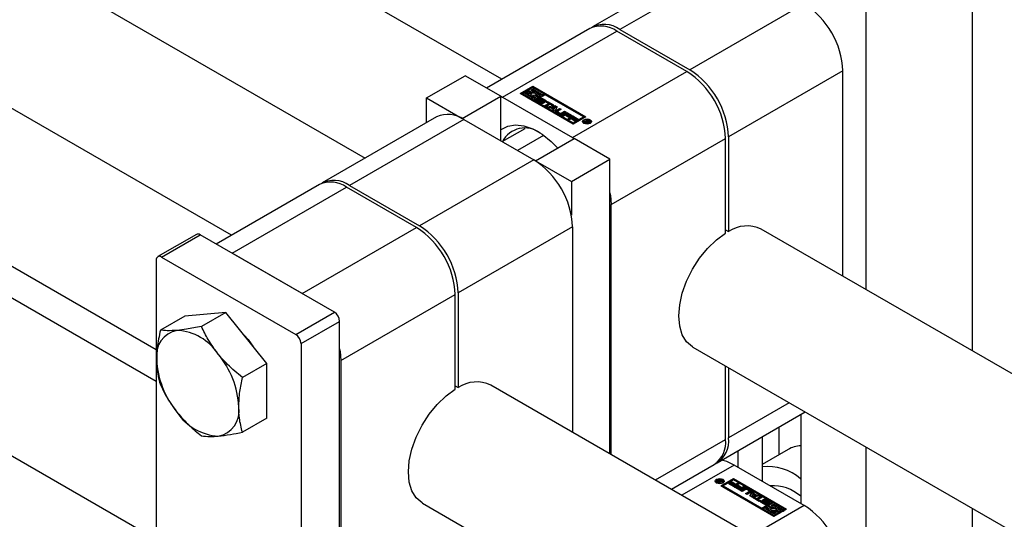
# Paper-space layout 'Sheet1' of a CAD drawing. Header units: millimetres. Extents: x 0 to 23548, y 0 to 16632.
# Tile 20 of 143: x 3109 to 3235, y 5534 to 5598. Entities that reach past the tile are written whole.
import ezdxf

# ---------------------------------------------------------------- set-up
doc = ezdxf.new("R2010")
doc.units = ezdxf.units.MM
doc.linetypes.add('SLD-Sólida', pattern=[0])

psp = doc.layouts.new('Sheet1')

# ---------------------------------------------------------------- linework, layer by layer
at = {"color": 7, "linetype": 'SLD-Sólida', "lineweight": 25, "ltscale": 28}
for p, q in [((3171.059, 5589.94), (2088.609, 6214.825)), ((2079.86, 6199.67), (3153.558, 5579.837)), ((1976.379, 6195.105), (3126.775, 5530.996)), ((3136.411, 5569.938), (2053.961, 6194.823)), ((2045.211, 6179.668), (3126.775, 5555.294)), ((3126.775, 5551.202), (2045.738, 6175.272)), ((3231.338, 5631.484), (3231.338, 5555.142)), ((3217.726, 5623.627), (3217.726, 5563)), ((3197.367, 5605.127), (3182.703, 5596.662)), ((3200.866, 5604.781), (3186.203, 5596.316)), ((3209.838, 5599.602), (3195.174, 5591.136)), ((3182.332, 5596.448), (3169.118, 5588.82)), ((3171.168, 5587.636), (3185.832, 5596.101)), ((3194.803, 5590.922), (3185.832, 5596.101)), ((3186.203, 5596.316), (3195.174, 5591.136)), ((3161.423, 5587.547), (3166.373, 5590.404)), ((3170.951, 5587.761), (3166.373, 5590.404)), ((3180.139, 5582.457), (3194.803, 5590.922)), ((3214.788, 5591.028), (3200.124, 5582.563)), ((3214.788, 5564.696), (3214.788, 5591.028)), ((3173.426, 5588.118), (3175.051, 5589.056)), ((3180.232, 5584.189), (3173.426, 5588.118)), ((3173.55, 5588.047), (3175.051, 5588.913)), ((3173.886, 5588.207), (3173.733, 5588.118)), ((3173.733, 5587.975), (3173.733, 5588.118)), ((3173.733, 5588.118), (3175.156, 5587.297)), ((3173.733, 5587.975), (3175.156, 5587.154)), ((3175.156, 5587.474), (3173.886, 5588.207)), ((3174.315, 5588.454), (3174.162, 5588.366)), ((3174.162, 5588.366), (3174.525, 5588.156)), ((3174.162, 5588.223), (3174.162, 5588.366)), ((3174.162, 5588.223), (3174.513, 5588.02)), ((3174.775, 5588.189), (3174.315, 5588.454)), ((3175.051, 5588.879), (3174.468, 5588.543)), ((3174.468, 5588.543), (3174.929, 5588.277)), ((3174.468, 5588.4), (3174.468, 5588.543)), ((3174.468, 5588.4), (3174.929, 5588.134)), ((3174.513, 5588.088), (3174.513, 5587.945)), ((3174.753, 5588.016), (3174.775, 5588.046)), ((3174.775, 5588.543), (3175.051, 5588.702)), ((3174.985, 5588.422), (3174.775, 5588.543)), ((3174.775, 5588.046), (3174.775, 5588.189)), ((3174.899, 5588.472), (3175.051, 5588.559)), ((3174.929, 5588.134), (3174.929, 5588.277)), ((3175.051, 5589.056), (3181.857, 5585.127)), ((3175.051, 5588.913), (3175.051, 5589.056)), ((3181.733, 5585.056), (3175.051, 5588.913)), ((3176.474, 5588.057), (3175.051, 5588.879)), ((3175.051, 5588.702), (3176.321, 5587.969)), ((3175.051, 5588.559), (3175.051, 5588.702)), ((3175.051, 5588.559), (3175.316, 5588.406)), ((3175.739, 5587.633), (3175.278, 5587.898)), ((3176.628, 5587.969), (3175.31, 5587.208)), ((3175.432, 5587.987), (3175.892, 5587.721)), ((3175.432, 5587.844), (3175.432, 5587.987)), ((3175.654, 5588.211), (3176.321, 5587.826)), ((3176.045, 5587.81), (3175.682, 5588.019)), ((3175.694, 5588.012), (3175.694, 5588.088)), ((3176.321, 5587.969), (3176.474, 5588.057)), ((3176.321, 5587.826), (3176.321, 5587.969)), ((3176.321, 5587.826), (3176.474, 5587.914)), ((3176.474, 5587.914), (3176.474, 5588.057)), ((3181.55, 5585.127), (3176.628, 5587.969)), ((3161.423, 5587.547), (3166.002, 5584.904)), ((3161.423, 5584.377), (3161.423, 5587.547)), ((3166.002, 5584.904), (3170.951, 5587.761)), ((3170.951, 5582.046), (3170.951, 5587.761)), ((3170.951, 5587.756), (3171.168, 5587.636)), ((3171.168, 5587.636), (3180.139, 5582.457)), ((3175.156, 5587.297), (3175.739, 5587.633)), ((3175.432, 5587.633), (3175.156, 5587.474)), ((3175.156, 5587.154), (3175.739, 5587.49)), ((3175.156, 5587.154), (3175.156, 5587.297)), ((3175.222, 5587.754), (3175.432, 5587.633)), ((3175.222, 5587.611), (3175.222, 5587.754)), ((3175.222, 5587.611), (3175.308, 5587.561)), ((3175.31, 5587.208), (3175.31, 5587.065)), ((3175.31, 5587.208), (3180.232, 5584.366)), ((3175.31, 5587.065), (3180.232, 5584.223)), ((3175.432, 5587.844), (3175.892, 5587.578)), ((3176.027, 5586.869), (3175.645, 5587.09)), ((3175.654, 5587.327), (3175.812, 5587.236)), ((3175.654, 5587.184), (3175.654, 5587.327)), ((3175.654, 5587.184), (3175.798, 5587.101)), ((3175.739, 5587.49), (3175.739, 5587.633)), ((3175.798, 5587.217), (3175.798, 5587.074)), ((3175.799, 5587.067), (3175.799, 5587.21)), ((3175.812, 5587.236), (3175.809, 5587.234)), ((3175.814, 5587.046), (3175.814, 5587.188)), ((3175.839, 5587.17), (3176.166, 5586.981)), ((3175.839, 5587.027), (3175.839, 5587.17)), ((3175.839, 5587.027), (3176.166, 5586.838)), ((3175.892, 5587.721), (3176.045, 5587.81)), ((3175.892, 5587.578), (3175.892, 5587.721)), ((3175.892, 5587.578), (3176.045, 5587.667)), ((3176.254, 5587.028), (3175.904, 5587.24)), ((3176.043, 5587.359), (3176.043, 5587.216)), ((3176.045, 5587.667), (3176.045, 5587.81)), ((3176.048, 5587.199), (3176.048, 5587.342)), ((3176.064, 5587.181), (3176.064, 5587.324)), ((3176.082, 5587.312), (3176.434, 5587.098)), ((3176.082, 5587.169), (3176.082, 5587.312)), ((3176.082, 5587.169), (3176.434, 5586.956)), ((3176.49, 5587.172), (3176.162, 5587.361)), ((3176.166, 5586.838), (3176.166, 5586.981)), ((3176.212, 5586.821), (3176.212, 5586.963)), ((3176.255, 5586.822), (3176.255, 5586.958)), ((3176.289, 5586.838), (3176.289, 5586.981)), ((3176.306, 5587.473), (3176.688, 5587.252)), ((3176.306, 5587.33), (3176.306, 5587.473)), ((3176.306, 5587.33), (3176.688, 5587.109)), ((3176.434, 5586.956), (3176.434, 5587.098)), ((3176.485, 5586.914), (3176.434, 5586.956)), ((3176.678, 5587.014), (3176.519, 5587.106)), ((3176.53, 5587.1), (3176.53, 5587.118)), ((3176.531, 5587.099), (3176.531, 5587.125)), ((3176.576, 5586.577), (3177.059, 5586.856)), ((3176.688, 5587.109), (3176.688, 5587.252)), ((3176.699, 5586.505), (3177.059, 5586.713)), ((3176.776, 5587.02), (3176.932, 5587.11)), ((3177.059, 5586.856), (3176.776, 5587.02)), ((3177.268, 5586.735), (3176.785, 5586.456)), ((3176.899, 5586.948), (3176.932, 5586.967)), ((3176.932, 5587.11), (3177.709, 5586.662)), ((3176.932, 5586.967), (3176.932, 5587.11)), ((3176.932, 5586.967), (3177.585, 5586.59)), ((3177.059, 5586.713), (3177.059, 5586.856)), ((3177.552, 5586.571), (3177.268, 5586.735)), ((3177.709, 5586.662), (3177.552, 5586.571)), ((3176.785, 5586.456), (3176.576, 5586.577)), ((3176.87, 5586.407), (3177.85, 5586.58)), ((3177.093, 5586.278), (3176.87, 5586.407)), ((3177.06, 5586.297), (3177.85, 5586.437)), ((3177.258, 5586.306), (3177.093, 5586.278)), ((3177.679, 5586.063), (3177.258, 5586.306)), ((3177.862, 5586.412), (3177.471, 5586.345)), ((3177.471, 5586.202), (3177.471, 5586.345)), ((3177.471, 5586.345), (3177.746, 5586.186)), ((3177.471, 5586.202), (3177.746, 5586.043)), ((3177.63, 5585.968), (3177.679, 5586.063)), ((3177.853, 5585.839), (3177.63, 5585.968)), ((3177.679, 5585.939), (3177.679, 5586.063)), ((3177.746, 5586.186), (3177.862, 5586.412)), ((3177.746, 5586.043), (3177.862, 5586.269)), ((3177.746, 5586.043), (3177.746, 5586.186)), ((3177.85, 5586.58), (3178.153, 5586.405)), ((3177.85, 5586.437), (3177.85, 5586.58)), ((3177.85, 5586.437), (3178.095, 5586.296)), ((3178.153, 5586.405), (3177.853, 5585.839)), ((3177.862, 5586.269), (3177.862, 5586.412)), ((3178.021, 5585.948), (3178.483, 5586.214)), ((3178.021, 5585.805), (3178.483, 5586.072)), ((3178.021, 5585.805), (3178.021, 5585.948)), ((3178.464, 5585.463), (3178.021, 5585.719)), ((3178.227, 5585.804), (3178.227, 5585.661)), ((3178.692, 5586.094), (3178.253, 5585.84)), ((3178.253, 5585.767), (3178.547, 5585.597)), ((3178.253, 5585.624), (3178.253, 5585.767)), ((3178.253, 5585.624), (3178.547, 5585.454)), ((3178.483, 5586.214), (3178.692, 5586.094)), ((3178.483, 5586.072), (3178.483, 5586.214)), ((3178.483, 5586.072), (3178.568, 5586.022)), ((3178.547, 5585.454), (3178.547, 5585.597)), ((3178.674, 5585.597), (3179.113, 5585.851)), ((3178.674, 5585.454), (3179.113, 5585.708)), ((3178.674, 5585.454), (3178.674, 5585.597)), ((3178.755, 5585.318), (3179.395, 5585.688)), ((3179.322, 5585.73), (3178.86, 5585.463)), ((3178.879, 5585.247), (3179.395, 5585.545)), ((3179.113, 5585.851), (3179.322, 5585.73)), ((3179.113, 5585.708), (3179.113, 5585.851)), ((3179.113, 5585.708), (3179.199, 5585.658)), ((3179.446, 5585.478), (3179.337, 5585.415)), ((3179.337, 5585.415), (3179.806, 5585.144)), ((3179.337, 5585.272), (3179.337, 5585.415)), ((3179.395, 5585.688), (3180.096, 5585.284)), ((3179.395, 5585.545), (3179.395, 5585.688)), ((3179.395, 5585.545), (3179.972, 5585.212)), ((3179.939, 5585.193), (3179.446, 5585.478)), ((3162.718, 5585.125), (3148.055, 5576.66)), ((3166.218, 5584.779), (3151.555, 5576.314)), ((3166.002, 5584.904), (3166.002, 5584.898)), ((3166.218, 5584.779), (3175.19, 5579.6)), ((3178.963, 5585.199), (3178.755, 5585.318)), ((3179.181, 5585.325), (3178.963, 5585.199)), ((3179.65, 5585.054), (3179.181, 5585.325)), ((3179.337, 5585.272), (3179.682, 5585.073)), ((3179.517, 5584.879), (3180.157, 5585.248)), ((3179.724, 5584.759), (3179.517, 5584.879)), ((3179.64, 5584.807), (3180.157, 5585.105)), ((3179.806, 5585.144), (3179.65, 5585.054)), ((3179.942, 5584.885), (3179.724, 5584.759)), ((3180.096, 5585.284), (3179.939, 5585.193)), ((3180.411, 5584.614), (3179.942, 5584.885)), ((3180.208, 5585.038), (3180.098, 5584.975)), ((3180.098, 5584.975), (3180.567, 5584.705)), ((3180.098, 5584.832), (3180.098, 5584.975)), ((3180.098, 5584.832), (3180.444, 5584.633)), ((3180.157, 5585.248), (3180.857, 5584.844)), ((3180.157, 5585.105), (3180.157, 5585.248)), ((3180.157, 5585.105), (3180.733, 5584.773)), ((3180.7, 5584.754), (3180.208, 5585.038)), ((3181.857, 5585.127), (3180.232, 5584.189)), ((3180.232, 5584.366), (3181.55, 5585.127)), ((3180.232, 5584.223), (3181.55, 5584.984)), ((3180.232, 5584.223), (3180.232, 5584.366)), ((3180.567, 5584.705), (3180.411, 5584.614)), ((3180.857, 5584.844), (3180.7, 5584.754)), ((3181.55, 5585.127), (3181.55, 5584.984)), ((3181.553, 5584.522), (3181.553, 5584.379)), ((3181.553, 5584.379), (3181.579, 5584.293)), ((3181.643, 5584.466), (3182.086, 5584.722)), ((3181.73, 5584.416), (3181.643, 5584.466)), ((3181.935, 5584.535), (3181.73, 5584.416)), ((3181.846, 5584.349), (3181.935, 5584.535)), ((3181.947, 5584.291), (3181.846, 5584.349)), ((3181.9, 5584.318), (3181.935, 5584.392)), ((3181.935, 5584.392), (3181.935, 5584.535)), ((3181.935, 5584.493), (3181.956, 5584.504)), ((3182.008, 5584.453), (3181.947, 5584.291)), ((3182.101, 5584.63), (3181.956, 5584.547)), ((3181.956, 5584.547), (3181.976, 5584.535)), ((3181.956, 5584.404), (3181.956, 5584.547)), ((3181.956, 5584.404), (3181.976, 5584.392)), ((3181.976, 5584.392), (3181.976, 5584.535)), ((3181.976, 5584.392), (3181.983, 5584.388)), ((3182.077, 5584.437), (3182.077, 5584.501)), ((3182.086, 5584.722), (3182.232, 5584.638)), ((3182.086, 5584.622), (3182.086, 5584.722)), ((3182.132, 5584.612), (3182.101, 5584.63)), ((3182.144, 5584.605), (3182.132, 5584.612)), ((3182.154, 5584.598), (3182.144, 5584.605)), ((3182.149, 5584.438), (3182.149, 5584.515)), ((3182.177, 5584.443), (3182.177, 5584.534)), ((3182.188, 5584.446), (3182.188, 5584.556)), ((3182.188, 5584.521), (3182.232, 5584.495)), ((3182.232, 5584.495), (3182.232, 5584.638)), ((3182.282, 5584.497), (3182.282, 5584.599)), ((3182.424, 5584.293), (3182.45, 5584.379)), ((3182.45, 5584.379), (3182.45, 5584.522)), ((3171.119, 5581.949), (3174.066, 5583.651)), ((3176.433, 5582.753), (3173.08, 5580.817)), ((3175.406, 5579.475), (3180.356, 5582.332)), ((3180.139, 5582.457), (3180.351, 5582.329)), ((3184.934, 5579.689), (3180.356, 5582.332)), ((3185.089, 5573.884), (3199.753, 5582.349)), ((3199.753, 5570.2), (3199.753, 5582.349)), ((3200.124, 5582.563), (3200.124, 5570.414)), ((3175.19, 5579.6), (3160.526, 5571.134)), ((3175.406, 5579.475), (3179.985, 5576.831)), ((3175.406, 5579.475), (3175.406, 5579.469)), ((3179.985, 5576.831), (3184.934, 5579.689)), ((3184.934, 5541.926), (3184.934, 5579.689)), ((3179.985, 5576.831), (3179.985, 5572.533)), ((3147.684, 5576.446), (3134.47, 5568.818)), ((3136.52, 5567.634), (3151.183, 5576.099)), ((3160.155, 5570.92), (3151.183, 5576.099)), ((3151.555, 5576.314), (3160.526, 5571.134)), ((3185.089, 5541.837), (3185.089, 5573.884)), ((3145.491, 5562.455), (3160.155, 5570.92)), ((3180.139, 5571.026), (3165.476, 5562.561)), ((3180.139, 5571.026), (3180.139, 5544.694)), ((3199.753, 5570.628), (3200.124, 5570.414)), ((4127.289, 5037.921), (3204.313, 5570.743)), ((3131.924, 5570.057), (3126.974, 5567.2)), ((3127.455, 5567.152), (3132.405, 5570.009)), ((3149.606, 5560.08), (3132.405, 5570.009)), ((3126.775, 5566.759), (3126.775, 5518.318)), ((3127.455, 5567.152), (3144.656, 5557.222)), ((3145.491, 5562.455), (3136.52, 5567.634)), ((3150.441, 5553.882), (3165.104, 5562.347)), ((3165.104, 5550.198), (3165.104, 5562.347)), ((3165.476, 5562.561), (3165.476, 5550.412)), ((3130.425, 5559.584), (3127.306, 5557.784)), ((3135.684, 5560.054), (3130.425, 5559.584)), ((3135.684, 5560.054), (3132.566, 5558.254)), ((3140.943, 5553.512), (3135.684, 5560.054)), ((3144.656, 5557.222), (3149.606, 5560.08)), ((3145.336, 5556.044), (3150.286, 5558.901)), ((3150.286, 5510.46), (3150.286, 5558.901)), ((3145.336, 5556.044), (3145.336, 5507.602)), ((3195.564, 5555.587), (4109.787, 5027.817)), ((3150.441, 5553.882), (3150.441, 5515.3)), ((3140.943, 5553.512), (3137.825, 5551.712)), ((3140.943, 5546.5), (3140.943, 5553.512)), ((3199.753, 5543.767), (3199.753, 5553.169)), ((3200.124, 5552.955), (3200.124, 5543.982)), ((3165.104, 5550.626), (3165.476, 5550.412)), ((4092.64, 5017.919), (3169.665, 5550.741)), ((3207.896, 5548.468), (3200.124, 5543.982)), ((3140.943, 5546.5), (3137.825, 5544.699)), ((3198.674, 5540.777), (3209.947, 5547.284)), ((3209.374, 5546.954), (3209.374, 5535.567)), ((3206.59, 5545.346), (3206.59, 5541.796)), ((3190.749, 5538.57), (3199.753, 5543.767)), ((3204.424, 5544.096), (3204.424, 5538.424)), ((3207.775, 5542.48), (3204.424, 5540.546)), ((3217.726, 5542.793), (3217.726, 5522.996)), ((3201.33, 5542.31), (3201.33, 5540.21)), ((3192.8, 5537.386), (3198.303, 5540.562)), ((3200.866, 5540.478), (3194.155, 5536.604)), ((3209.838, 5535.299), (3200.866, 5540.478)), ((3199.149, 5537.808), (3200.774, 5538.746)), ((3200.774, 5538.746), (3207.579, 5534.817)), ((3200.774, 5538.603), (3200.774, 5538.746)), ((3198.556, 5538.413), (3198.556, 5538.27)), ((3198.556, 5538.27), (3198.581, 5538.184)), ((3198.701, 5538.382), (3198.701, 5538.393)), ((3198.764, 5538.324), (3198.764, 5538.467)), ((3198.92, 5538.213), (3198.774, 5538.297)), ((3198.818, 5538.379), (3198.818, 5538.272)), ((3198.822, 5538.269), (3198.822, 5538.366)), ((3198.848, 5538.416), (3198.848, 5538.496)), ((3198.852, 5538.337), (3198.862, 5538.33)), ((3198.852, 5538.252), (3198.852, 5538.337)), ((3198.862, 5538.33), (3198.873, 5538.323)), ((3198.862, 5538.246), (3198.862, 5538.33)), ((3198.873, 5538.323), (3198.905, 5538.305)), ((3198.873, 5538.24), (3198.873, 5538.323)), ((3198.905, 5538.305), (3199.05, 5538.388)), ((3198.905, 5538.221), (3198.905, 5538.305)), ((3199.363, 5538.469), (3198.92, 5538.213)), ((3198.998, 5538.482), (3199.059, 5538.644)), ((3198.998, 5538.416), (3198.998, 5538.482)), ((3199.022, 5538.404), (3199.059, 5538.501)), ((3199.05, 5538.388), (3199.03, 5538.4)), ((3199.05, 5538.288), (3199.05, 5538.388)), ((3199.059, 5538.644), (3199.16, 5538.586)), ((3199.059, 5538.501), (3199.059, 5538.644)), ((3199.059, 5538.501), (3199.106, 5538.474)), ((3199.16, 5538.586), (3199.07, 5538.4)), ((3199.07, 5538.4), (3199.276, 5538.519)), ((3199.07, 5538.3), (3199.07, 5538.4)), ((3205.955, 5533.879), (3199.149, 5537.808)), ((3200.774, 5538.603), (3199.273, 5537.737)), ((3199.276, 5538.519), (3199.363, 5538.469)), ((3199.276, 5538.418), (3199.276, 5538.519)), ((3199.427, 5538.184), (3199.452, 5538.27)), ((3199.452, 5538.27), (3199.452, 5538.413)), ((3200.774, 5538.569), (3199.456, 5537.808)), ((3199.456, 5537.808), (3204.378, 5534.966)), ((3199.456, 5537.808), (3199.456, 5537.665)), ((3199.456, 5537.665), (3204.378, 5534.823)), ((3200.149, 5538.091), (3200.305, 5538.181)), ((3200.849, 5537.687), (3200.149, 5538.091)), ((3200.273, 5538.019), (3200.305, 5538.038)), ((3200.305, 5538.181), (3200.798, 5537.897)), ((3200.305, 5538.038), (3200.305, 5538.181)), ((3200.305, 5538.038), (3200.798, 5537.754)), ((3200.438, 5538.231), (3200.595, 5538.321)), ((3200.907, 5537.96), (3200.438, 5538.231)), ((3200.562, 5538.159), (3200.595, 5538.178)), ((3200.595, 5538.321), (3201.064, 5538.05)), ((3200.595, 5538.178), (3200.595, 5538.321)), ((3200.595, 5538.178), (3201.064, 5537.907)), ((3207.456, 5534.745), (3200.774, 5538.603)), ((3205.696, 5535.727), (3200.774, 5538.569)), ((3200.798, 5537.897), (3200.907, 5537.96)), ((3200.798, 5537.754), (3200.798, 5537.897)), ((3200.798, 5537.754), (3200.907, 5537.817)), ((3201.489, 5538.056), (3200.849, 5537.687)), ((3200.907, 5537.817), (3200.907, 5537.96)), ((3200.91, 5537.651), (3201.066, 5537.742)), ((3201.61, 5537.247), (3200.91, 5537.651)), ((3201.034, 5537.58), (3201.066, 5537.599)), ((3201.064, 5538.05), (3201.282, 5538.176)), ((3201.064, 5537.907), (3201.064, 5538.05)), ((3201.064, 5537.907), (3201.282, 5538.033)), ((3201.066, 5537.742), (3201.559, 5537.457)), ((3201.066, 5537.599), (3201.066, 5537.742)), ((3201.066, 5537.599), (3201.559, 5537.314)), ((3201.2, 5537.791), (3201.356, 5537.881)), ((3201.668, 5537.52), (3201.2, 5537.791)), ((3201.282, 5538.176), (3201.489, 5538.056)), ((3201.282, 5538.033), (3201.282, 5538.176)), ((3201.282, 5538.033), (3201.365, 5537.985)), ((3201.323, 5537.72), (3201.356, 5537.738)), ((3201.356, 5537.881), (3201.825, 5537.611)), ((3201.356, 5537.738), (3201.356, 5537.881)), ((3201.356, 5537.738), (3201.825, 5537.468)), ((3201.559, 5537.457), (3201.668, 5537.52)), ((3201.559, 5537.314), (3201.559, 5537.457)), ((3202.25, 5537.617), (3201.61, 5537.247)), ((3201.668, 5537.377), (3201.668, 5537.52)), ((3201.683, 5537.205), (3202.145, 5537.472)), ((3201.825, 5537.611), (3202.043, 5537.737)), ((3201.825, 5537.468), (3201.825, 5537.611)), ((3201.825, 5537.468), (3202.043, 5537.594)), ((3202.043, 5537.737), (3202.25, 5537.617)), ((3202.043, 5537.594), (3202.043, 5537.737)), ((3202.043, 5537.594), (3202.126, 5537.545)), ((3202.145, 5537.329), (3202.145, 5537.472)), ((3202.541, 5537.472), (3202.985, 5537.216)), ((3202.541, 5537.329), (3202.541, 5537.472)), ((3201.559, 5537.314), (3201.668, 5537.377)), ((3201.892, 5537.085), (3201.683, 5537.205)), ((3201.807, 5537.134), (3202.145, 5537.329)), ((3202.331, 5537.338), (3201.892, 5537.085)), ((3202.314, 5536.841), (3202.753, 5537.095)), ((3202.523, 5536.721), (3202.314, 5536.841)), ((3202.437, 5536.77), (3202.753, 5536.952)), ((3202.753, 5537.168), (3202.458, 5537.338)), ((3202.985, 5536.987), (3202.523, 5536.721)), ((3202.541, 5537.329), (3202.985, 5537.073)), ((3202.753, 5536.952), (3202.753, 5537.095)), ((3202.779, 5536.989), (3202.779, 5537.131)), ((3202.853, 5536.53), (3203.152, 5537.096)), ((3203.155, 5536.355), (3202.853, 5536.53)), ((3202.911, 5536.497), (3203.152, 5536.953)), ((3202.985, 5537.073), (3202.985, 5537.216)), ((3203.26, 5536.749), (3203.144, 5536.523)), ((3203.144, 5536.523), (3203.535, 5536.59)), ((3203.144, 5536.38), (3203.144, 5536.523)), ((3203.144, 5536.38), (3203.535, 5536.447)), ((3203.152, 5537.096), (3203.376, 5536.967)), ((3203.152, 5536.953), (3203.152, 5537.096)), ((3203.152, 5536.953), (3203.326, 5536.853)), ((3204.136, 5536.528), (3203.155, 5536.355)), ((3203.535, 5536.59), (3203.26, 5536.749)), ((3203.297, 5536.274), (3203.453, 5536.364)), ((3204.074, 5535.825), (3203.297, 5536.274)), ((3203.376, 5536.967), (3203.326, 5536.872)), ((3203.326, 5536.872), (3203.748, 5536.629)), ((3203.326, 5536.729), (3203.326, 5536.872)), ((3203.326, 5536.729), (3203.748, 5536.486)), ((3203.421, 5536.202), (3203.453, 5536.221)), ((3203.453, 5536.364), (3203.737, 5536.2)), ((3203.453, 5536.221), (3203.453, 5536.364)), ((3203.453, 5536.221), (3203.737, 5536.057)), ((3203.535, 5536.447), (3203.535, 5536.59)), ((3203.737, 5536.2), (3204.221, 5536.479)), ((3203.737, 5536.057), (3204.221, 5536.336)), ((3203.737, 5536.057), (3203.737, 5536.2)), ((3203.748, 5536.629), (3203.912, 5536.657)), ((3203.748, 5536.486), (3203.748, 5536.629)), ((3203.748, 5536.486), (3203.912, 5536.514)), ((3203.912, 5536.657), (3204.136, 5536.528)), ((3203.912, 5536.514), (3203.912, 5536.657)), ((3203.912, 5536.514), (3203.946, 5536.495)), ((3204.43, 5536.358), (3203.946, 5536.079)), ((3204.221, 5536.479), (3204.43, 5536.358)), ((3204.221, 5536.336), (3204.221, 5536.479)), ((3204.221, 5536.336), (3204.306, 5536.287)), ((3160.915, 5535.585), (4083.004, 5003.275)), ((3209.838, 5535.299), (3203.126, 5531.424)), ((3203.946, 5536.079), (3204.23, 5535.915)), ((3203.946, 5535.936), (3203.946, 5536.079)), ((3203.946, 5535.936), (3204.106, 5535.844)), ((3204.23, 5535.915), (3204.074, 5535.825)), ((3204.7, 5535.462), (3204.317, 5535.683)), ((3204.328, 5535.921), (3204.487, 5535.829)), ((3204.328, 5535.778), (3204.328, 5535.921)), ((3204.475, 5535.693), (3204.328, 5535.778)), ((3204.378, 5534.966), (3205.696, 5535.727)), ((3204.378, 5534.823), (3205.696, 5535.584)), ((3204.378, 5534.823), (3204.378, 5534.966)), ((3204.475, 5535.81), (3204.475, 5535.667)), ((3204.479, 5535.654), (3204.479, 5535.797)), ((3204.494, 5535.636), (3204.494, 5535.779)), ((3204.516, 5535.763), (3204.843, 5535.574)), ((3204.516, 5535.62), (3204.516, 5535.763)), ((3204.516, 5535.62), (3204.843, 5535.431)), ((3204.685, 5534.966), (3204.531, 5534.878)), ((3204.531, 5534.735), (3204.531, 5534.878)), ((3204.531, 5534.878), (3205.955, 5534.056)), ((3204.923, 5535.623), (3204.571, 5535.837)), ((3205.955, 5534.233), (3204.685, 5534.966)), ((3204.716, 5535.954), (3204.716, 5535.812)), ((3204.716, 5535.812), (3204.717, 5535.81)), ((3204.717, 5535.81), (3204.717, 5535.953)), ((3204.724, 5535.79), (3204.724, 5535.933)), ((3204.752, 5535.907), (3205.102, 5535.695)), ((3204.752, 5535.764), (3204.752, 5535.907)), ((3204.752, 5535.764), (3205.102, 5535.552)), ((3205.167, 5535.765), (3204.839, 5535.954)), ((3204.843, 5535.431), (3204.843, 5535.574)), ((3204.877, 5535.417), (3204.877, 5535.56)), ((3204.917, 5535.414), (3204.917, 5535.552)), ((3204.95, 5535.416), (3204.95, 5535.558)), ((3205.114, 5535.214), (3204.96, 5535.125)), ((3204.96, 5535.125), (3205.324, 5534.916)), ((3204.96, 5534.983), (3204.96, 5535.125)), ((3204.96, 5534.983), (3205.312, 5534.78)), ((3204.962, 5535.434), (3204.962, 5535.577)), ((3204.962, 5535.431), (3204.962, 5535.574)), ((3204.978, 5536.066), (3205.361, 5535.845)), ((3204.978, 5535.923), (3204.978, 5536.066)), ((3204.978, 5535.923), (3205.361, 5535.702)), ((3205.102, 5535.552), (3205.102, 5535.695)), ((3205.158, 5535.507), (3205.102, 5535.552)), ((3205.574, 5534.948), (3205.114, 5535.214)), ((3205.194, 5535.699), (3205.197, 5535.701)), ((3205.352, 5535.608), (3205.194, 5535.699)), ((3205.197, 5535.697), (3205.197, 5535.701)), ((3205.205, 5535.692), (3205.205, 5535.71)), ((3205.207, 5535.691), (3205.207, 5535.719)), ((3205.849, 5535.639), (3205.267, 5535.302)), ((3205.267, 5535.302), (3205.727, 5535.037)), ((3205.267, 5535.16), (3205.267, 5535.302)), ((3205.267, 5535.16), (3205.727, 5534.894)), ((3205.361, 5535.702), (3205.361, 5535.845)), ((3205.574, 5535.302), (3205.849, 5535.462)), ((3205.783, 5535.181), (3205.574, 5535.302)), ((3205.574, 5534.805), (3205.574, 5534.948)), ((3205.696, 5535.727), (3205.696, 5535.584)), ((3205.697, 5535.231), (3205.849, 5535.319)), ((3205.727, 5534.894), (3205.727, 5535.037)), ((3207.273, 5534.817), (3205.849, 5535.639)), ((3205.849, 5535.462), (3207.12, 5534.728)), ((3205.849, 5535.319), (3205.849, 5535.462)), ((3205.849, 5535.319), (3206.115, 5535.165)), ((3206.453, 5534.97), (3207.12, 5534.585)), ((3231.338, 5534.935), (3231.338, 5515.138)), ((3204.531, 5534.735), (3205.955, 5533.913)), ((3205.312, 5534.847), (3205.312, 5534.704)), ((3205.552, 5534.776), (3205.574, 5534.805)), ((3207.579, 5534.817), (3205.955, 5533.879)), ((3206.231, 5534.392), (3205.955, 5534.233)), ((3205.955, 5534.056), (3206.537, 5534.392)), ((3205.955, 5533.913), (3206.537, 5534.249)), ((3205.955, 5533.913), (3205.955, 5534.056)), ((3206.021, 5534.513), (3206.231, 5534.392)), ((3206.021, 5534.37), (3206.021, 5534.513)), ((3206.021, 5534.37), (3206.107, 5534.321)), ((3206.537, 5534.392), (3206.077, 5534.658)), ((3206.23, 5534.603), (3206.23, 5534.746)), ((3206.23, 5534.746), (3206.691, 5534.481)), ((3206.23, 5534.603), (3206.691, 5534.338)), ((3206.844, 5534.569), (3206.481, 5534.779)), ((3206.493, 5534.772), (3206.493, 5534.847)), ((3206.537, 5534.249), (3206.537, 5534.392)), ((3206.691, 5534.481), (3206.844, 5534.569)), ((3206.691, 5534.338), (3206.691, 5534.481)), ((3206.691, 5534.338), (3206.844, 5534.426)), ((3206.844, 5534.426), (3206.844, 5534.569)), ((3207.12, 5534.728), (3207.273, 5534.817)), ((3207.12, 5534.585), (3207.12, 5534.728)), ((3207.12, 5534.585), (3207.273, 5534.674)), ((3207.273, 5534.674), (3207.273, 5534.817))]:
    psp.add_line(p, q, dxfattribs=at)
at = {"color": 7, "linetype": 'SLD-Sólida', "lineweight": 25, "ltscale": 28, "flags": 128}
for points in [[(3174.525, 5588.156), (3174.513, 5588.073), (3174.538, 5587.99), (3174.596, 5587.913), (3174.686, 5587.847), (3174.801, 5587.795), (3174.934, 5587.761), (3175.077, 5587.747), (3175.222, 5587.754)], [(3175.278, 5587.898), (3175.167, 5587.876), (3175.049, 5587.875), (3174.936, 5587.896), (3174.841, 5587.936), (3174.771, 5587.991), (3174.736, 5588.056), (3174.737, 5588.124), (3174.775, 5588.189)], [(3174.929, 5588.277), (3175.04, 5588.299), (3175.158, 5588.3), (3175.271, 5588.28), (3175.366, 5588.24), (3175.436, 5588.184), (3175.471, 5588.119), (3175.47, 5588.051), (3175.432, 5587.987)], [(3175.682, 5588.019), (3175.694, 5588.103), (3175.669, 5588.186), (3175.611, 5588.263), (3175.521, 5588.329), (3175.406, 5588.381), (3175.273, 5588.414), (3175.13, 5588.428), (3174.985, 5588.422)], [(3175.645, 5587.09), (3175.609, 5587.115), (3175.582, 5587.145), (3175.566, 5587.177), (3175.562, 5587.21), (3175.569, 5587.242), (3175.587, 5587.274), (3175.616, 5587.302), (3175.654, 5587.327)], [(3175.654, 5587.184), (3175.616, 5587.16), (3175.59, 5587.134)], [(3175.904, 5587.24), (3175.842, 5587.294), (3175.82, 5587.356), (3175.841, 5587.419), (3175.903, 5587.473), (3175.995, 5587.509), (3176.104, 5587.521), (3176.213, 5587.509), (3176.306, 5587.473)], [(3176.434, 5587.098), (3176.494, 5587.045), (3176.513, 5586.982), (3176.49, 5586.92), (3176.427, 5586.868), (3176.335, 5586.833), (3176.227, 5586.821), (3176.119, 5586.834), (3176.027, 5586.869)], [(3176.306, 5587.33), (3176.213, 5587.366), (3176.121, 5587.378)], [(3176.255, 5586.958), (3176.262, 5586.959), (3176.269, 5586.961), (3176.275, 5586.963), (3176.28, 5586.966), (3176.284, 5586.97), (3176.287, 5586.973), (3176.289, 5586.978), (3176.289, 5586.982)], [(3176.688, 5587.252), (3176.725, 5587.226), (3176.751, 5587.197), (3176.767, 5587.165), (3176.772, 5587.132), (3176.764, 5587.099), (3176.746, 5587.067), (3176.716, 5587.039), (3176.678, 5587.014)], [(3176.743, 5587.065), (3176.725, 5587.083), (3176.688, 5587.109)], [(3178.021, 5585.805), (3177.986, 5585.78), (3177.968, 5585.762)], [(3170.951, 5583.474), (3170.978, 5583.494), (3171.829, 5583.94), (3172.818, 5584.103), (3173.91, 5583.977), (3175.065, 5583.568), (3176.242, 5582.889), (3177.397, 5581.965), (3178.242, 5581.111)], [(3181.592, 5584.758), (3181.78, 5584.831), (3182.001, 5584.856), (3182.223, 5584.831), (3182.411, 5584.758), (3182.537, 5584.65), (3182.581, 5584.522), (3182.537, 5584.394), (3182.411, 5584.285), (3182.223, 5584.213), (3182.001, 5584.187), (3181.78, 5584.213), (3181.592, 5584.285), (3181.466, 5584.394), (3181.422, 5584.522), (3181.466, 5584.65), (3181.592, 5584.758)], [(3181.435, 5584.45), (3181.466, 5584.507), (3181.579, 5584.608)], [(3181.684, 5584.705), (3181.587, 5584.621), (3181.553, 5584.522), (3181.587, 5584.423), (3181.684, 5584.339), (3181.83, 5584.283), (3182.001, 5584.263), (3182.173, 5584.283), (3182.318, 5584.339), (3182.416, 5584.423), (3182.45, 5584.522), (3182.416, 5584.621), (3182.318, 5584.705), (3182.173, 5584.761), (3182.001, 5584.781), (3181.83, 5584.761), (3181.684, 5584.705)], [(3182.424, 5584.608), (3182.537, 5584.507), (3182.568, 5584.45)], [(3184.934, 5575.391), (3184.994, 5575.054), (3185.089, 5573.884)], [(3195.564, 5555.587), (3195.498, 5555.626), (3194.755, 5556.271), (3194.204, 5557.171), (3193.866, 5558.292), (3193.751, 5559.594), (3193.866, 5561.027), (3194.204, 5562.54), (3194.755, 5564.076), (3195.498, 5565.578), (3196.405, 5566.991), (3197.443, 5568.262), (3198.572, 5569.345), (3199.753, 5570.2)], [(3137.624, 5557.621), (3138.544, 5556.595), (3139.161, 5555.73)], [(3150.286, 5555.389), (3150.346, 5555.052), (3150.441, 5553.882)], [(3160.915, 5535.585), (3160.85, 5535.624), (3160.107, 5536.269), (3159.556, 5537.169), (3159.217, 5538.29), (3159.103, 5539.592), (3159.217, 5541.025), (3159.556, 5542.538), (3160.107, 5544.074), (3160.85, 5545.576), (3161.757, 5546.989), (3162.794, 5548.26), (3163.924, 5549.343), (3165.104, 5550.198)], [(3200.866, 5540.478), (3199.901, 5540.926), (3199.235, 5541.101)], [(3199.414, 5538.177), (3199.226, 5538.104), (3199.004, 5538.079), (3198.782, 5538.104), (3198.594, 5538.177), (3198.469, 5538.285), (3198.425, 5538.413), (3198.469, 5538.541), (3198.594, 5538.65), (3198.782, 5538.722), (3199.004, 5538.748), (3199.226, 5538.722), (3199.414, 5538.65), (3199.54, 5538.541), (3199.584, 5538.413), (3199.54, 5538.285), (3199.414, 5538.177)], [(3199.321, 5538.23), (3199.418, 5538.314), (3199.452, 5538.413), (3199.418, 5538.512), (3199.321, 5538.596), (3199.176, 5538.652), (3199.004, 5538.672), (3198.833, 5538.652), (3198.687, 5538.596), (3198.59, 5538.512), (3198.556, 5538.413), (3198.59, 5538.314), (3198.687, 5538.23), (3198.833, 5538.174), (3199.004, 5538.154), (3199.176, 5538.174), (3199.321, 5538.23)], [(3198.438, 5538.342), (3198.469, 5538.398), (3198.581, 5538.499)], [(3198.764, 5538.324), (3198.75, 5538.317), (3198.747, 5538.315)], [(3199.427, 5538.499), (3199.54, 5538.398), (3199.57, 5538.342)], [(3203.038, 5537.03), (3203.019, 5537.049), (3202.985, 5537.073)], [(3204.317, 5535.683), (3204.281, 5535.709), (3204.254, 5535.738), (3204.239, 5535.77), (3204.234, 5535.803), (3204.241, 5535.836), (3204.26, 5535.868), (3204.289, 5535.896), (3204.328, 5535.921)], [(3204.328, 5535.778), (3204.289, 5535.753), (3204.262, 5535.728)], [(3204.571, 5535.837), (3204.512, 5535.89), (3204.493, 5535.953), (3204.516, 5536.015), (3204.579, 5536.068), (3204.671, 5536.102), (3204.779, 5536.114), (3204.887, 5536.102), (3204.978, 5536.066)], [(3205.102, 5535.695), (3205.164, 5535.642), (3205.186, 5535.579), (3205.164, 5535.516), (3205.103, 5535.462), (3205.011, 5535.427), (3204.902, 5535.414), (3204.793, 5535.426), (3204.7, 5535.462)], [(3204.751, 5535.977), (3204.744, 5535.976), (3204.737, 5535.974), (3204.731, 5535.972), (3204.726, 5535.969), (3204.721, 5535.965), (3204.719, 5535.962), (3204.717, 5535.958), (3204.717, 5535.953)], [(3204.978, 5535.923), (3204.887, 5535.959), (3204.799, 5535.971)], [(3204.877, 5535.417), (3204.882, 5535.415), (3204.885, 5535.414)], [(3204.962, 5535.431), (3204.962, 5535.433), (3204.962, 5535.434)], [(3205.324, 5534.916), (3205.312, 5534.832), (3205.336, 5534.749), (3205.395, 5534.672), (3205.485, 5534.606), (3205.599, 5534.555), (3205.732, 5534.521), (3205.876, 5534.507), (3206.021, 5534.513)], [(3205.361, 5535.845), (3205.397, 5535.82), (3205.424, 5535.79), (3205.44, 5535.759), (3205.444, 5535.726), (3205.437, 5535.693), (3205.419, 5535.661), (3205.39, 5535.633), (3205.352, 5535.608)], [(3205.416, 5535.658), (3205.397, 5535.677), (3205.361, 5535.702)], [(3206.077, 5534.658), (3205.965, 5534.636), (3205.847, 5534.635), (3205.735, 5534.656), (3205.639, 5534.695), (3205.57, 5534.751), (3205.534, 5534.816), (3205.536, 5534.884), (3205.574, 5534.948)], [(3205.727, 5535.037), (3205.839, 5535.059), (3205.957, 5535.06), (3206.07, 5535.039), (3206.165, 5534.999), (3206.234, 5534.944), (3206.27, 5534.879), (3206.269, 5534.811), (3206.23, 5534.746)], [(3206.481, 5534.779), (3206.492, 5534.862), (3206.468, 5534.945), (3206.409, 5535.022), (3206.32, 5535.088), (3206.205, 5535.14), (3206.072, 5535.174), (3205.929, 5535.188), (3205.783, 5535.181)]]:
    psp.add_lwpolyline(points, dxfattribs=at)
at = {"color": 7, "linetype": 'SLD-Sólida', "lineweight": 25, "ltscale": 784}
for centre, radius, start, end in [((3204.041, 5590.539), 10.758, 2.60548, 57.39452), ((3183.781, 5593.239), 3.521, 54.38242, 114.30712), ((3184.186, 5593.609), 3.376, 53.3054, 119.51564), ((3189.006, 5581.86), 10.758, 2.60548, 57.39452), ((3189.377, 5582.074), 10.758, 2.60548, 57.39452), ((3174.733, 5587.948), 0.22, 180.83982, 214.93757), ((3175.107, 5587.698), 0.471, 42.49117, 112.19889), ((3175.104, 5588.598), 0.994, 257.64114, 276.85822), ((3175.819, 5587.217), 0.0206, 154.98634, 198.51245), ((3175.819, 5587.074), 0.0206, 180.1049, 198.60246), ((3175.851, 5587.229), 0.0548, 200.07496, 227.5276), ((3175.851, 5587.086), 0.0548, 200.07496, 227.5276), ((3175.821, 5587.213), 0.024, 120.08132, 149.71125), ((3175.903, 5587.284), 0.131, 226.77381, 240.43375), ((3175.903, 5587.141), 0.131, 226.77381, 240.43375), ((3176.071, 5587.056), 0.32, 93.23012, 134.20527), ((3176.064, 5587.358), 0.0207, 112.97768, 170.19358), ((3176.073, 5587.359), 0.0293, 174.56339, 213.90864), ((3176.073, 5587.216), 0.0302, 180.89109, 213.51925), ((3176.116, 5587.387), 0.0814, 213.22777, 230.37442), ((3176.116, 5587.244), 0.0814, 213.22777, 230.37442), ((3176.083, 5587.325), 0.0587, 84.24472, 117.37594), ((3176.163, 5587.445), 0.156, 230.91521, 238.94805), ((3176.163, 5587.302), 0.156, 230.91521, 238.94805), ((3176.08, 5587.23), 0.154, 71.43443, 86.73325), ((3176.075, 5587.207), 0.177, 60.3702, 72.23925), ((3176.258, 5587.143), 0.186, 240.6051, 255.82528), ((3176.257, 5586.998), 0.183, 240.54663, 254.08346), ((3176.247, 5587.092), 0.134, 255.0371, 273.49041), ((3176.195, 5586.937), 0.109, 37.06088, 57.0978), ((3176.271, 5586.839), 0.018, 301.1273, 356.04803), ((3176.251, 5586.979), 0.0381, 3.49244, 36.98669), ((3176.423, 5587.055), 0.134, 48.72837, 60.31762), ((3176.473, 5587.108), 0.0619, 28.70735, 50.45043), ((3176.509, 5587.126), 0.0225, 296.84335, 338.17765), ((3176.508, 5587.125), 0.0227, 341.15652, 33.60653), ((3164.168, 5581.917), 3.521, 54.38242, 114.30712), ((3178.065, 5585.833), 0.122, 110.78342, 249.21658), ((3178.271, 5585.665), 0.0451, 185.6948, 245.62534), ((3178.267, 5585.804), 0.0392, 110.78342, 249.21658), ((3178.662, 5585.845), 0.43, 242.60967, 297.39033), ((3178.611, 5585.719), 0.138, 242.60967, 297.39033), ((3178.611, 5585.577), 0.138, 242.60967, 297.39033), ((3182.108, 5584.762), 0.263, 239.82645, 263.3108), ((3182.109, 5584.73), 0.295, 249.8468, 279.35735), ((3182.089, 5584.637), 0.137, 265.25022, 296.1848), ((3182.097, 5584.622), 0.119, 295.91093, 312.09439), ((3182.095, 5584.508), 0.108, 34.53935, 56.82631), ((3182.122, 5584.68), 0.243, 278.25462, 299.49787), ((3182.16, 5584.555), 0.0273, 306.48153, 29.89514), ((3182.117, 5584.439), 0.23, 43.96599, 60.03699), ((3182.101, 5584.273), 0.258, 52.4142, 59.58167), ((3182.208, 5584.56), 0.0982, 290.5233, 349.60643), ((3182.231, 5584.546), 0.0736, 357.03373, 45.54787), ((3174.036, 5580.451), 3.254, 53.49916, 152.11897), ((3169.393, 5570.537), 10.758, 2.60548, 57.39452), ((3149.133, 5573.237), 3.521, 54.38242, 114.30712), ((3149.537, 5573.607), 3.376, 53.3054, 119.51564), ((3154.358, 5561.858), 10.758, 2.60548, 57.39452), ((3154.729, 5562.072), 10.758, 2.60548, 57.39452), ((3202.511, 5566.857), 4.284, 65.12543, 123.86299), ((3132.123, 5569.616), 0.484, 54.38242, 114.30712), ((3127.19, 5566.826), 0.42, 50.79671, 189.21404), ((3148.809, 5558.834), 1.479, 2.60548, 57.39452), ((3130.065, 5554.532), 3.271, 100.54678, 189.25188), ((3129.06, 5550.971), 6.789, 33.43491, 86.57046), ((3143.859, 5555.976), 1.479, 2.60548, 57.39452), ((3138.24, 5554.532), 11.416, 182.63929, 219.77207), ((3125.951, 5547.409), 11.416, 2.63929, 39.77207), ((3167.863, 5546.855), 4.284, 65.12543, 123.86299), ((3134.127, 5547.408), 3.271, 280.54678, 9.25188), ((3135.131, 5550.969), 6.789, 213.43491, 266.57046), ((3196.323, 5543.389), 3.451, 305.01333, 6.29885), ((3196.865, 5543.541), 3.289, 299.48459, 7.69645), ((3209.632, 5539.194), 3.775, 93.92009, 119.47299), ((3205.059, 5533.648), 6.654, 49.57978, 95.47659), ((3198.798, 5538.375), 0.0982, 110.5233, 169.60643), ((3198.775, 5538.389), 0.0736, 177.03373, 225.54787), ((3198.889, 5538.496), 0.23, 223.96599, 240.03699), ((3198.883, 5538.255), 0.243, 98.25462, 119.49787), ((3198.875, 5538.13), 0.224, 104.92373, 119.99094), ((3198.845, 5538.38), 0.0273, 126.48153, 209.89514), ((3198.911, 5538.428), 0.108, 214.53935, 236.82631), ((3198.909, 5538.313), 0.119, 115.91093, 132.09439), ((3198.896, 5538.205), 0.295, 69.8468, 99.35735), ((3198.917, 5538.298), 0.137, 85.25022, 116.1848), ((3198.898, 5538.173), 0.263, 59.82645, 83.3108), ((3202.343, 5537.09), 0.43, 62.60967, 117.39033), ((3205.845, 5532.54), 5.286, 48.11523, 93.93855), ((3202.343, 5536.947), 0.43, 62.60967, 117.39033), ((3202.395, 5537.216), 0.138, 62.60967, 117.39033), ((3202.739, 5537.131), 0.0392, 290.78342, 69.21658), ((3202.734, 5536.993), 0.0451, 294.37466, 354.3052), ((3202.941, 5537.102), 0.122, 290.78342, 69.21658), ((3204.498, 5535.81), 0.0227, 161.15652, 213.60653), ((3204.499, 5535.667), 0.0236, 180.6276, 213.08998), ((3204.497, 5535.809), 0.0225, 116.84335, 158.17765), ((3204.533, 5535.827), 0.0619, 208.70735, 230.45043), ((3204.533, 5535.684), 0.0619, 208.70735, 230.45043), ((3204.582, 5535.88), 0.134, 228.72837, 240.31762), ((3204.582, 5535.737), 0.134, 228.72837, 240.31762), ((3204.745, 5535.648), 0.321, 93.49455, 134.11666), ((3204.755, 5535.956), 0.0381, 183.49244, 216.98669), ((3204.755, 5535.813), 0.0381, 183.49244, 216.98669), ((3204.811, 5535.998), 0.109, 217.06088, 237.0978), ((3204.811, 5535.855), 0.109, 217.06088, 237.0978), ((3204.759, 5535.843), 0.134, 75.0371, 93.49041), ((3204.748, 5535.792), 0.186, 60.6051, 75.82528), ((3204.931, 5535.728), 0.177, 240.3702, 252.23925), ((3204.931, 5535.585), 0.177, 240.3702, 252.23925), ((3204.926, 5535.706), 0.154, 251.43443, 266.73325), ((3204.923, 5535.61), 0.0587, 264.24472, 297.37594), ((3204.843, 5535.49), 0.156, 50.91521, 58.94805), ((3204.889, 5535.548), 0.0814, 33.22777, 50.37442), ((3204.942, 5535.577), 0.0207, 292.97768, 350.19358), ((3204.943, 5535.434), 0.0197, 298.9245, 350.85516), ((3204.933, 5535.576), 0.0293, 354.56339, 33.90864), ((3205.102, 5535.651), 0.131, 46.77381, 60.43375), ((3205.155, 5535.706), 0.0548, 20.07496, 47.5276), ((3205.185, 5535.722), 0.024, 300.08132, 329.71125), ((3205.187, 5535.719), 0.0206, 334.98634, 18.51245), ((3205.905, 5534.457), 0.471, 42.49117, 112.19889), ((3204.041, 5526.237), 10.758, 2.60548, 57.39452), ((3205.532, 5534.708), 0.22, 180.84127, 214.97015), ((3205.902, 5535.357), 0.994, 257.62865, 276.8556)]:
    psp.add_arc(centre, radius, start, end, dxfattribs=at)
at = {"color": 7, "linetype": 'SLD-Sólida', "lineweight": 25, "ltscale": 28}
for points, knots in [([(3127.306, 5557.784), (3127.155, 5557.026), (3126.894, 5555.724), (3126.854, 5554.513), (3126.837, 5554.006)], [0, 0, 0, 0, 0.581944, 1, 1, 1, 1]), ([(3129.466, 5557.748), (3129.017, 5557.721), (3128.178, 5557.671), (3127.583, 5557.748), (3127.306, 5557.784)], [0, 0, 0, 0, 0.5352597, 1, 1, 1, 1]), ([(3132.566, 5558.254), (3131.911, 5558.121), (3130.787, 5557.894), (3129.856, 5557.791), (3129.466, 5557.748)], [0, 0, 0, 0, 0.581944, 1, 1, 1, 1]), ([(3134.725, 5554.712), (3134.276, 5555.321), (3133.437, 5556.459), (3132.842, 5557.685), (3132.566, 5558.254)], [0, 0, 0, 0, 0.5352597, 1, 1, 1, 1]), ([(3126.837, 5554.006), (3126.864, 5553.386), (3126.916, 5552.228), (3127.183, 5551.233), (3127.306, 5550.771)], [0, 0, 0, 0, 0.5352597, 1, 1, 1, 1]), ([(3137.825, 5551.712), (3137.17, 5552.249), (3136.046, 5553.173), (3135.115, 5554.258), (3134.725, 5554.712)], [0, 0, 0, 0, 0.581944, 1, 1, 1, 1]), ([(3137.355, 5547.934), (3137.383, 5548.586), (3137.434, 5549.804), (3137.701, 5551.106), (3137.825, 5551.712)], [0, 0, 0, 0, 0.5352597, 1, 1, 1, 1]), ([(3127.306, 5550.771), (3127.657, 5550.058), (3128.26, 5548.834), (3129.111, 5547.702), (3129.466, 5547.229)], [0, 0, 0, 0, 0.581944, 1, 1, 1, 1]), ([(3137.825, 5544.699), (3137.673, 5545.282), (3137.412, 5546.283), (3137.372, 5547.447), (3137.355, 5547.934)], [0, 0, 0, 0, 0.581944, 1, 1, 1, 1]), ([(3129.466, 5547.229), (3129.971, 5546.652), (3130.914, 5545.573), (3132.041, 5544.655), (3132.566, 5544.229)], [0, 0, 0, 0, 0.5352597, 1, 1, 1, 1]), ([(3132.566, 5544.229), (3132.916, 5544.186), (3133.52, 5544.113), (3134.37, 5544.169), (3134.725, 5544.193)], [0, 0, 0, 0, 0.581944, 1, 1, 1, 1]), ([(3134.725, 5544.193), (3135.23, 5544.252), (3136.173, 5544.361), (3137.301, 5544.592), (3137.825, 5544.699)], [0, 0, 0, 0, 0.5352597, 1, 1, 1, 1])]:
    psp.add_open_spline(points, degree=3, knots=knots, dxfattribs=at)

doc.saveas('drawing.dxf')
